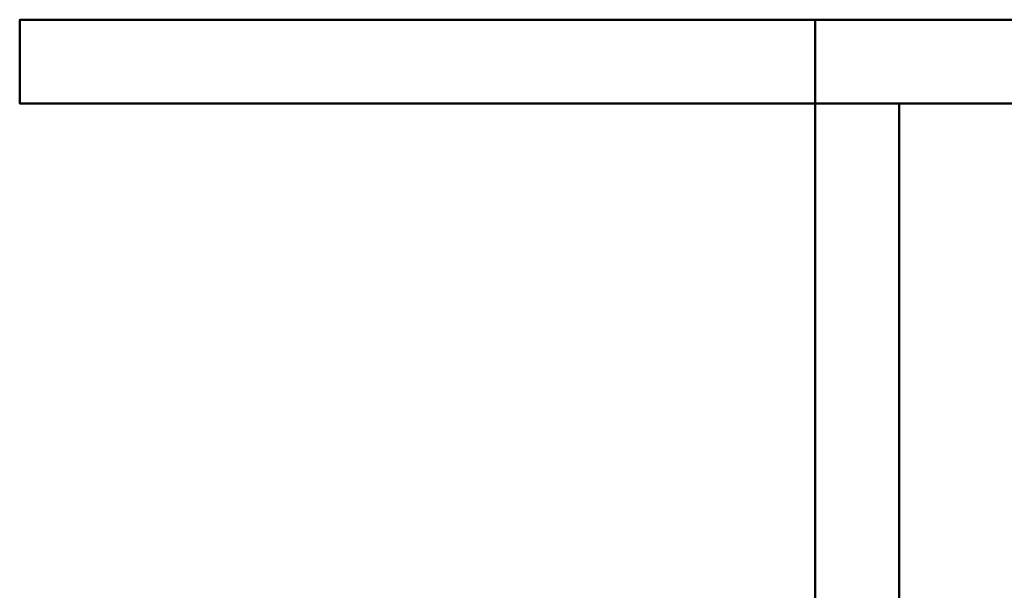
# Model space of a CAD drawing. Header units: millimetres. Extents: x -435 to 435, y -174 to 38.
# Tile 248 of 256: x -270 to -235, y -20 to 0. Entities that reach past the tile are written whole.
import ezdxf

# ---------------------------------------------------------------- set-up
doc = ezdxf.new("R2010")
doc.units = ezdxf.units.MM
doc.layers.add('A-GENM', color=13, linetype='Continuous', lineweight=40)

# ---------------------------------------------------------------- blocks, each defined once
blk = doc.blocks.new('IonicBracket - IonicBracket-37684-Preview')
at = {"layer": 'A-GENM'}
mesh = blk.add_polyface(dxfattribs=at)
corners = [(-1.5, 32), (-1.5, 0), (-1.5, 0, 26.782), (-1.5, 22, 26.782), (-1.5, 22, 16.782), (-1.5, 27, 16.782), (-1.5, 27, 26.782), (-1.5, 37, 26.782), (-1.5, 37, 8.66)]
mesh.append_faces([[corners[k] for k in face] for face in [(4, 2, 3)]], dxfattribs={"vtx0": -1})
mesh.append_faces([[corners[k] for k in face] for face in [(0, 4, 5, 8)]], dxfattribs={"vtx0": -1, "vtx2": -1})
mesh.append_faces([[corners[k] for k in face] for face in [(1, 2, 4, 0)]], dxfattribs={"vtx1": -1, "vtx2": -1})
mesh.append_faces([[corners[k] for k in face] for face in [(5, 6, 7, 8)]], dxfattribs={"vtx3": -1})
mesh = blk.add_polyface(dxfattribs=at)
corners = [(1.5, 32), (1.5, 37, 8.66), (1.5, 37, 26.782), (1.5, 27, 26.782), (1.5, 27, 16.782), (1.5, 22, 16.782), (1.5, 22, 26.782), (1.5, 0, 26.782), (1.5, 0)]
mesh.append_faces([[corners[k] for k in face] for face in [(4, 1, 2, 3)]], dxfattribs={"vtx0": -1})
mesh.append_faces([[corners[k] for k in face] for face in [(1, 4, 0)]], dxfattribs={"vtx0": -1, "vtx1": -1})
mesh.append_faces([[corners[k] for k in face] for face in [(5, 8, 0, 4)]], dxfattribs={"vtx0": -1, "vtx2": -1})
mesh.append_faces([[corners[k] for k in face] for face in [(7, 8, 5, 6)]], dxfattribs={"vtx1": -1})
mesh = blk.add_polyface(dxfattribs=at)
corners = [(1.5, 32), (1.5, 0), (-1.5, 0), (-1.5, 32)]
mesh.append_faces([[corners[k] for k in face] for face in [(0, 1, 2, 3)]])
mesh = blk.add_polyface(dxfattribs=at)
corners = [(1.5, 0, 26.782), (1.5, 22, 26.782), (-1.5, 22, 26.782), (-1.5, 0, 26.782)]
mesh.append_faces([[corners[k] for k in face] for face in [(0, 1, 2, 3)]])
mesh = blk.add_polyface(dxfattribs=at)
corners = [(-30, 0), (-30, 0, 47.828), (30, 0, 47.828), (30, 0, 26.782), (1.5, 0, 26.782), (1.5, 0)]
mesh.append_faces([[corners[k] for k in face] for face in [(0, 1, 4, 5)]], dxfattribs={"vtx1": -1})
mesh.append_faces([[corners[k] for k in face] for face in [(2, 3, 4, 1)]], dxfattribs={"vtx2": -1})
mesh = blk.add_polyface(dxfattribs=at)
corners = [(1.5, -3), (-30, -3), (-30, 0), (1.5, 0)]
mesh.append_faces([[corners[k] for k in face] for face in [(0, 1, 2, 3)]])
mesh = blk.add_polyface(dxfattribs=at)
corners = [(-30, -3, 47.828), (30, -3, 47.828), (30, 0, 47.828), (-30, 0, 47.828)]
mesh.append_faces([[corners[k] for k in face] for face in [(0, 1, 2, 3)]])
mesh = blk.add_polyface(dxfattribs=at)
corners = [(1.5, -3, 26.782), (1.5, -3), (1.5, 0), (1.5, 0, 26.782)]
mesh.append_faces([[corners[k] for k in face] for face in [(0, 1, 2, 3)]])
mesh = blk.add_polyface(dxfattribs=at)
corners = [(30, -3, 26.782), (1.5, -3, 26.782), (1.5, 0, 26.782), (30, 0, 26.782)]
mesh.append_faces([[corners[k] for k in face] for face in [(3, 0, 1, 2)]])
mesh = blk.add_polyface(dxfattribs=at)
corners = [(30, -3, 47.828), (30, -3, 26.782), (30, 0, 26.782), (30, 0, 47.828)]
mesh.append_faces([[corners[k] for k in face] for face in [(0, 1, 2, 3)]])
mesh = blk.add_polyface(dxfattribs=at)
corners = [(1.5, 0), (1.5, 0, 26.782), (-1.5, 0, 26.782), (-1.5, 0)]
mesh.append_faces([[corners[k] for k in face] for face in [(0, 1, 2, 3)]])
mesh = blk.add_polyface(dxfattribs=at)
corners = [(-30, -3), (1.5, -3), (1.5, -3, 26.782), (30, -3, 26.782), (30, -3, 47.828), (-30, -3, 47.828)]
mesh.append_faces([[corners[k] for k in face] for face in [(2, 5, 0, 1)]], dxfattribs={"vtx0": -1})
mesh.append_faces([[corners[k] for k in face] for face in [(4, 5, 2, 3)]], dxfattribs={"vtx1": -1})

msp = doc.modelspace()

# ---------------------------------------------------------------- block references
at = {"layer": 'A-GENM', "rotation": 180}
msp.add_blockref('IonicBracket - IonicBracket-37684-Preview', (-240, -3, 525), dxfattribs=at)
msp.add_blockref('IonicBracket - IonicBracket-37684-Preview', (-240, -3, 525), dxfattribs=at)

doc.saveas('drawing.dxf')
